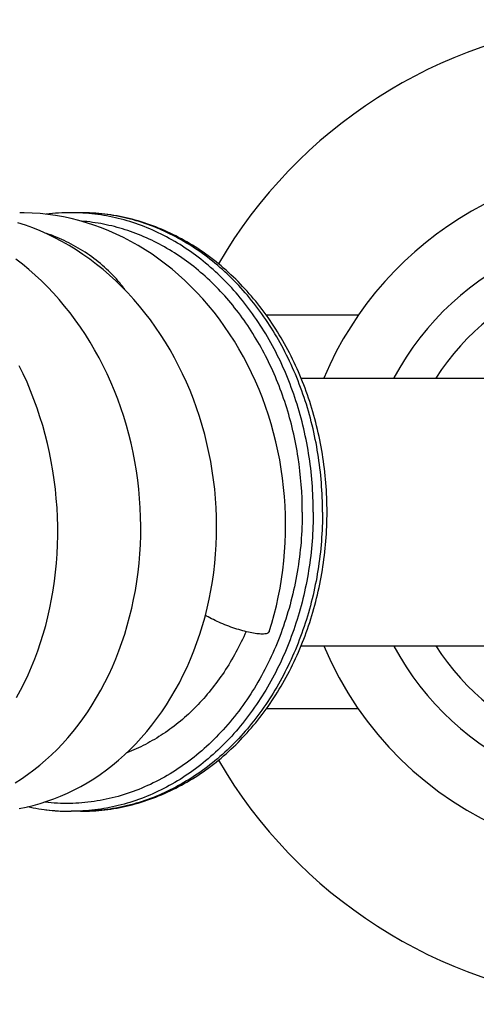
# Model space of a CAD drawing. Header units: millimetres. Extents: x 224 to 1420, y -1347 to 980.
# Tile 37 of 65: x 1334 to 1363, y -478 to -416. Entities that reach past the tile are written whole.
import ezdxf

# ---------------------------------------------------------------- set-up
doc = ezdxf.new("R2010")
doc.units = ezdxf.units.MM
doc.header["$LTSCALE"] = 77.505185
doc.layers.get('0').update_dxf_attribs({"linetype": 'CONTINUOUS'})

msp = doc.modelspace()

# ---------------------------------------------------------------- linework, layer by layer
at = {"color": 6, "linetype": 'CONTINUOUS'}
for p, q in [((1337.674, -428.111), (1337.086, -428.111)), ((1355.322, -434.611), (1349.472, -434.611)), ((1351.68, -438.611), (1373.173, -438.611)), ((1351.68, -455.611), (1373.173, -455.611)), ((1355.321, -459.611), (1349.472, -459.611)), ((1337.674, -466.111), (1337.086, -466.111))]:
    msp.add_line(p, q, dxfattribs=at)
for points in [[(1349.663, -454.692), (1349.822, -454.173), (1349.974, -453.626), (1350.113, -453.072), (1350.237, -452.511), (1350.347, -451.944), (1350.443, -451.373), (1350.523, -450.798), (1350.589, -450.22), (1350.64, -449.64), (1350.676, -449.059), (1350.697, -448.476), (1350.703, -447.892), (1350.694, -447.307), (1350.67, -446.722), (1350.631, -446.136), (1350.577, -445.55), (1350.509, -444.966), (1350.425, -444.383), (1350.326, -443.802), (1350.212, -443.226), (1350.084, -442.654), (1349.942, -442.086), (1349.785, -441.524), (1349.614, -440.967), (1349.428, -440.415), (1349.228, -439.87), (1349.014, -439.331), (1348.786, -438.799), (1348.545, -438.274), (1348.29, -437.758), (1348.023, -437.251), (1347.742, -436.755), (1347.45, -436.268), (1347.145, -435.793), (1346.829, -435.329), (1346.501, -434.876), (1346.161, -434.434), (1345.81, -434.004), (1345.448, -433.587), (1345.075, -433.182), (1344.692, -432.79), (1344.3, -432.412), (1343.9, -432.049), (1343.491, -431.702), (1343.076, -431.37), (1342.652, -431.053), (1342.222, -430.752), (1341.783, -430.465), (1341.336, -430.193), (1340.882, -429.937), (1340.423, -429.697), (1339.957, -429.473), (1339.487, -429.266), (1339.013, -429.076), (1338.536, -428.903), (1338.056, -428.747), (1337.573, -428.608), (1337.088, -428.487), (1336.599, -428.382), (1336.107, -428.294), (1335.611, -428.223), (1335.114, -428.169), (1334.615, -428.133), (1334.116, -428.114), (1333.826, -428.111)], [(1333.787, -465.927), (1334.233, -465.84), (1334.676, -465.735), (1335.116, -465.615), (1335.555, -465.476), (1335.991, -465.321), (1336.424, -465.149), (1336.854, -464.96), (1337.28, -464.753), (1337.702, -464.531), (1338.117, -464.292), (1338.526, -464.038), (1338.928, -463.768), (1339.324, -463.483), (1339.712, -463.182), (1340.094, -462.865), (1340.469, -462.532), (1340.835, -462.183), (1341.194, -461.82), (1341.543, -461.441), (1341.884, -461.048), (1342.214, -460.642), (1342.535, -460.221), (1342.844, -459.789), (1343.141, -459.345), (1343.426, -458.89), (1343.699, -458.424), (1343.96, -457.946), (1344.209, -457.457), (1344.446, -456.957), (1344.669, -456.447), (1344.88, -455.927), (1345.077, -455.398), (1345.261, -454.861), (1345.43, -454.317), (1345.585, -453.767), (1345.725, -453.212), (1345.851, -452.652), (1345.962, -452.088), (1346.058, -451.519), (1346.14, -450.946), (1346.206, -450.367), (1346.259, -449.784), (1346.296, -449.198), (1346.318, -448.608), (1346.325, -448.018), (1346.317, -447.428), (1346.293, -446.838), (1346.255, -446.249), (1346.202, -445.662), (1346.133, -445.076), (1346.05, -444.493), (1345.952, -443.912), (1345.838, -443.333), (1345.71, -442.757), (1345.567, -442.184), (1345.409, -441.615), (1345.236, -441.051), (1345.049, -440.493), (1344.849, -439.942), (1344.634, -439.399), (1344.407, -438.864), (1344.166, -438.339), (1343.912, -437.823), (1343.646, -437.316), (1343.366, -436.817), (1343.072, -436.327), (1342.766, -435.846), (1342.448, -435.376), (1342.118, -434.917), (1341.776, -434.47), (1341.425, -434.036), (1341.063, -433.616), (1340.691, -433.209), (1340.31, -432.816), (1339.92, -432.438), (1339.521, -432.074), (1339.114, -431.725), (1338.698, -431.39), (1338.273, -431.069), (1337.841, -430.764), (1337.401, -430.474), (1336.956, -430.2), (1336.505, -429.943), (1336.049, -429.702), (1335.59, -429.479), (1335.126, -429.272), (1334.658, -429.082), (1334.187, -428.909), (1333.711, -428.753)], [(1333.535, -464.3), (1333.933, -464.046), (1334.327, -463.775), (1334.715, -463.487), (1335.096, -463.183), (1335.471, -462.864), (1335.837, -462.53), (1336.194, -462.182), (1336.542, -461.82), (1336.88, -461.444), (1337.21, -461.053), (1337.53, -460.649), (1337.84, -460.23), (1338.14, -459.798), (1338.43, -459.352), (1338.709, -458.893), (1338.976, -458.423), (1339.232, -457.94), (1339.475, -457.448), (1339.705, -456.946), (1339.922, -456.435), (1340.126, -455.916), (1340.315, -455.392), (1340.49, -454.861), (1340.652, -454.322), (1340.801, -453.774), (1340.936, -453.219), (1341.057, -452.656), (1341.165, -452.088), (1341.257, -451.515), (1341.336, -450.938), (1341.4, -450.357), (1341.449, -449.774), (1341.483, -449.189), (1341.503, -448.603), (1341.508, -448.017), (1341.498, -447.43), (1341.474, -446.843), (1341.434, -446.256), (1341.38, -445.669), (1341.312, -445.081), (1341.228, -444.494), (1341.13, -443.91), (1341.017, -443.328), (1340.89, -442.75), (1340.748, -442.177), (1340.593, -441.61), (1340.424, -441.05), (1340.241, -440.497), (1340.045, -439.95), (1339.835, -439.41), (1339.611, -438.876), (1339.374, -438.349), (1339.123, -437.829), (1338.859, -437.317), (1338.581, -436.814), (1338.292, -436.321), (1337.991, -435.839), (1337.678, -435.369), (1337.355, -434.911), (1337.021, -434.467), (1336.679, -434.036), (1336.327, -433.62), (1335.964, -433.215), (1335.59, -432.822), (1335.205, -432.442), (1334.812, -432.076), (1334.411, -431.725), (1334.001, -431.388), (1333.584, -431.067)], [(1333.631, -458.887), (1333.886, -458.417), (1334.129, -457.936), (1334.359, -457.447), (1334.577, -456.948), (1334.782, -456.439), (1334.975, -455.92), (1335.154, -455.392), (1335.321, -454.856), (1335.474, -454.311), (1335.614, -453.76), (1335.74, -453.202), (1335.852, -452.639), (1335.95, -452.072), (1336.034, -451.501), (1336.104, -450.927), (1336.16, -450.35), (1336.201, -449.771), (1336.228, -449.189), (1336.241, -448.604), (1336.239, -448.018), (1336.223, -447.429), (1336.193, -446.84), (1336.148, -446.25), (1336.09, -445.661), (1336.016, -445.074), (1335.929, -444.488), (1335.827, -443.906), (1335.712, -443.329), (1335.583, -442.756), (1335.44, -442.189), (1335.284, -441.625), (1335.113, -441.066), (1334.928, -440.511), (1334.73, -439.961), (1334.518, -439.417), (1334.292, -438.879), (1334.054, -438.349), (1333.802, -437.828)]]:
    msp.add_lwpolyline(points, dxfattribs=at)
for centre, radius, start, end in [((1373.423, -447.111), 31.25, 41.70573, 149.72689), ((1337.086, -440.741), 12.63, 90.00147, 97.17991), ((1337.086, -440.571), 12.46, 90.0022, 97.24816), ((1373.423, -447.111), 18, 208.21622, 151.79193), ((1331.998, -439.748), 10.906, 67.36014, 71.16089), ((1373.423, -447.111), 22, 157.26665, 157.26951), ((1373.423, -447.111), 22, 202.73041, 202.73335), ((1373.423, -447.111), 31.25, 210.27308, 318.29405), ((1337.086, -453.65), 12.461, 262.64031, 269.99773)]:
    msp.add_arc(centre, radius, start, end, dxfattribs=at)
at = {"color": 7, "linetype": 'CONTINUOUS'}
for radius, start, end in [(22, 292.40551, 157.26665), (15.7, 212.78158, 147.21841), (22, 202.73335, 292.29617)]:
    msp.add_arc((1373.423, -447.111), radius, start, end, dxfattribs=at)
at = {"color": 6, "linetype": 'CONTINUOUS'}
for points, knots in [([(1352.457, -447.111), (1352.457, -445.871), (1352.262, -443.404), (1351.533, -440.413), (1350.669, -438.152), (1349.646, -436.039), (1348.069, -433.644), (1346.101, -431.631), (1344.356, -430.336), (1342.989, -429.535), (1341.565, -428.903), (1340.097, -428.448), (1338.599, -428.172), (1337.589, -428.111), (1337.086, -428.111)], [0, 0, 0, 0, 0.137489, 0.273186, 0.339915, 0.405633, 0.533417, 0.656098, 0.715636, 0.77404, 0.831462, 0.888099, 0.94419, 1, 1, 1, 1]), ([(1353.331, -447.111), (1353.331, -445.88), (1353.136, -443.429), (1352.264, -439.882), (1350.842, -436.597), (1348.915, -433.698), (1346.921, -431.678), (1345.147, -430.372), (1343.749, -429.561), (1342.288, -428.919), (1340.778, -428.455), (1339.234, -428.174), (1338.193, -428.111), (1337.674, -428.111)], [0, 0, 0, 0, 0.135414, 0.26927, 0.400223, 0.527336, 0.65024, 0.710258, 0.769383, 0.827746, 0.88551, 0.94286, 1, 1, 1, 1]), ([(1353.045, -447.111), (1353.045, -445.871), (1352.85, -443.404), (1352.121, -440.413), (1351.257, -438.152), (1350.234, -436.039), (1348.657, -433.644), (1346.689, -431.631), (1344.944, -430.336), (1343.577, -429.535), (1342.153, -428.903), (1340.684, -428.448), (1339.187, -428.172), (1338.177, -428.111), (1337.674, -428.111)], [0, 0, 0, 0, 0.137489, 0.273186, 0.339915, 0.405633, 0.533417, 0.656098, 0.715636, 0.77404, 0.831462, 0.888099, 0.94419, 1, 1, 1, 1]), ([(1351.759, -447.111), (1351.759, -445.952), (1351.584, -443.646), (1350.929, -440.843), (1350.153, -438.714), (1349.232, -436.713), (1347.808, -434.427), (1346.027, -432.469), (1344.44, -431.177), (1343.193, -430.358), (1341.888, -429.687), (1340.537, -429.171), (1339.153, -428.815), (1338.213, -428.685), (1337.743, -428.648)], [0, 0, 0, 0, 0.13689, 0.272135, 0.338724, 0.404378, 0.53228, 0.655345, 0.715124, 0.773771, 0.831402, 0.888179, 0.944302, 1, 1, 1, 1]), ([(1340.524, -433.028), (1340.454, -432.927), (1340.31, -432.731), (1340.005, -432.358), (1339.442, -431.755), (1338.561, -430.999), (1337.416, -430.251), (1336.607, -429.854), (1336.196, -429.682)], [0, 0, 0, 0, 0.066453, 0.131801, 0.26079, 0.512904, 0.758878, 1, 1, 1, 1]), ([(1351.759, -447.111), (1351.759, -448.387), (1351.547, -450.925), (1350.602, -454.578), (1349.07, -457.92), (1347.334, -460.356), (1345.717, -462.003), (1344.419, -463.067), (1343.039, -463.959), (1341.591, -464.669), (1340.089, -465.19), (1338.552, -465.516), (1336.995, -465.642), (1335.957, -465.593), (1335.442, -465.535)], [0, 0, 0, 0, 0.138256, 0.274503, 0.406996, 0.534508, 0.596301, 0.656747, 0.715933, 0.774009, 0.831181, 0.887705, 0.943873, 1, 1, 1, 1]), ([(1352.457, -447.111), (1352.457, -448.35), (1352.262, -450.817), (1351.533, -453.808), (1350.669, -456.069), (1349.646, -458.183), (1348.069, -460.578), (1346.101, -462.59), (1344.356, -463.886), (1342.989, -464.687), (1341.565, -465.318), (1340.097, -465.774), (1338.599, -466.049), (1337.589, -466.111), (1337.086, -466.111)], [0, 0, 0, 0, 0.137489, 0.273186, 0.339915, 0.405633, 0.533417, 0.656098, 0.715636, 0.77404, 0.831462, 0.888099, 0.94419, 1, 1, 1, 1]), ([(1337.674, -466.111), (1338.193, -466.111), (1339.234, -466.048), (1340.778, -465.767), (1342.288, -465.303), (1343.749, -464.661), (1345.147, -463.849), (1346.921, -462.543), (1348.915, -460.523), (1350.842, -457.624), (1352.264, -454.34), (1353.136, -450.793), (1353.331, -448.341), (1353.331, -447.111)], [0, 0, 0, 0, 0.05714, 0.11449, 0.172254, 0.230617, 0.289742, 0.34976, 0.472664, 0.599777, 0.73073, 0.864586, 1, 1, 1, 1]), ([(1353.045, -447.111), (1353.045, -448.35), (1352.85, -450.817), (1352.121, -453.808), (1351.257, -456.069), (1350.234, -458.183), (1348.657, -460.578), (1346.689, -462.59), (1344.944, -463.886), (1343.577, -464.687), (1342.153, -465.318), (1340.684, -465.774), (1339.187, -466.049), (1338.177, -466.111), (1337.674, -466.111)], [0, 0, 0, 0, 0.137489, 0.273186, 0.339915, 0.405633, 0.533417, 0.656098, 0.715636, 0.77404, 0.831462, 0.888099, 0.94419, 1, 1, 1, 1]), ([(1349.21, -454.861), (1349.096, -454.861), (1348.841, -454.838), (1348.432, -454.764), (1347.971, -454.65), (1347.477, -454.501), (1346.972, -454.321), (1346.477, -454.116), (1346.009, -453.894), (1345.713, -453.735), (1345.573, -453.653)], [0, 0, 0, 0, 0.088773, 0.197936, 0.322664, 0.457851, 0.598314, 0.738898, 0.874498, 1, 1, 1, 1]), ([(1349.663, -454.692), (1349.659, -454.705), (1349.646, -454.732), (1349.615, -454.766), (1349.573, -454.795), (1349.498, -454.829), (1349.375, -454.856), (1349.269, -454.861), (1349.21, -454.861)], [0, 0, 0, 0, 0.082809, 0.170346, 0.267781, 0.378903, 0.651247, 1, 1, 1, 1]), ([(1334.352, -465.812), (1334.801, -465.911), (1335.709, -466.061), (1336.628, -466.111), (1337.086, -466.111)], [0, 0, 0, 0, 0.500923, 1, 1, 1, 1])]:
    msp.add_open_spline(points, degree=3, knots=knots, dxfattribs=at)
at = {"color": 7, "linetype": 'CONTINUOUS'}
msp.add_open_spline([(1348.189, -454.696), (1347.799, -455.591), (1346.884, -457.289), (1345.111, -459.5), (1343.349, -460.976), (1341.822, -461.88), (1341.027, -462.239), (1340.625, -462.393)], degree=3, knots=[0, 0, 0, 0, 0.264731, 0.519586, 0.764163, 0.883079, 1, 1, 1, 1], dxfattribs=at)

doc.saveas('drawing.dxf')
